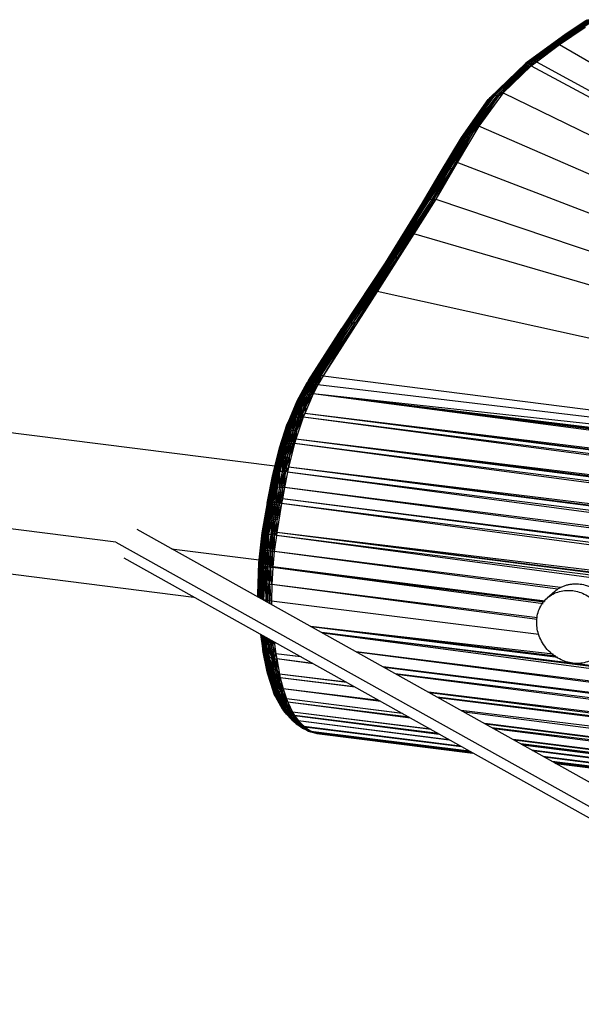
# Paper-space layout '_Dimétrica' of a CAD drawing. Header units: millimetres. Extents: x -198 to 1123, y -646 to 80.
# Tile 3 of 27: x 27 to 107, y -78 to 62. Entities that reach past the tile are written whole.
import ezdxf

# ---------------------------------------------------------------- set-up
doc = ezdxf.new("R2010")
doc.units = ezdxf.units.MM

psp = doc.layouts.new('_Dimétrica')

# ---------------------------------------------------------------- linework, layer by layer
at = {"color": 7, "linetype": 'Continuous', "lineweight": 25}
for p, q in [((107.98, 62.28), (105, 60.35)), ((107.8, 62.19), (105, 60.35)), ((108.2, 62.35), (105.19, 60.46)), ((107.98, 62.28), (105.19, 60.46)), ((108.44, 62.37), (105.41, 60.53)), ((105.41, 60.53), (108.2, 62.35)), ((105.66, 60.57), (108.44, 62.37)), ((108.69, 62.35), (105.66, 60.57)), ((108.69, 62.35), (105.92, 60.56)), ((108.94, 62.29), (105.92, 60.56)), ((106.19, 60.51), (108.94, 62.29)), ((105.41, 60.53), (99.44, 56.3)), ((105.66, 60.57), (99.68, 56.39)), ((99.68, 56.39), (105.41, 60.53)), ((99.94, 56.45), (105.66, 60.57)), ((105.92, 60.56), (99.94, 56.45)), ((105.92, 60.56), (100.22, 56.46)), ((104.06, 58.84), (107.71, 61.3)), ((105.41, 60.53), (105.19, 60.46)), ((105.66, 60.57), (105.41, 60.53)), ((105.92, 60.56), (105.66, 60.57)), ((106.19, 60.51), (105.92, 60.56)), ((107.71, 61.3), (106.19, 60.51)), ((105.19, 60.46), (99.24, 56.16)), ((105, 60.35), (99.24, 56.16)), ((105.19, 60.46), (99.44, 56.3)), ((106.19, 60.51), (100.22, 56.46)), ((100.5, 56.43), (106.19, 60.51)), ((104.06, 58.84), (106.19, 60.51)), ((105.19, 60.46), (105, 60.35)), ((104.06, 58.84), (100.5, 56.43)), ((100.73, 56.37), (104.06, 58.84)), ((104.06, 58.84), (217.05, -7.28)), ((99.68, 56.39), (94.25, 51.32)), ((99.94, 56.45), (94.5, 51.44)), ((94.5, 51.44), (99.68, 56.39)), ((100.22, 56.46), (94.77, 51.51)), ((94.77, 51.51), (99.94, 56.45)), ((100.22, 56.46), (95.06, 51.54)), ((100.5, 56.43), (95.06, 51.54)), ((100.5, 56.43), (95.36, 51.52)), ((99.68, 56.39), (99.44, 56.3)), ((99.94, 56.45), (99.68, 56.39)), ((100.22, 56.46), (99.94, 56.45)), ((100.01, 55.79), (100.5, 56.43)), ((100.01, 55.79), (100.73, 56.37)), ((100.5, 56.43), (100.22, 56.46)), ((100.73, 56.37), (100.5, 56.43)), ((100.73, 56.37), (217.05, -7.28)), ((99.44, 56.3), (94.04, 51.17)), ((99.24, 56.16), (94.04, 51.17)), ((99.44, 56.3), (94.25, 51.32)), ((95.36, 51.52), (100.01, 55.79)), ((95.98, 51.92), (100.01, 55.79)), ((99.44, 56.3), (99.24, 56.16)), ((100.01, 55.79), (217.05, -7.28)), ((93.84, 50.97), (89.85, 45.3)), ((94.04, 51.17), (90.02, 45.55)), ((90.02, 45.55), (93.84, 50.97)), ((94.25, 51.32), (90.24, 45.75)), ((94.04, 51.17), (90.24, 45.75)), ((94.5, 51.44), (90.46, 45.91)), ((94.25, 51.32), (90.46, 45.91)), ((94.77, 51.51), (90.73, 46.03)), ((90.73, 46.03), (94.5, 51.44)), ((95.06, 51.54), (91.01, 46.11)), ((91.01, 46.11), (94.77, 51.51)), ((95.06, 51.54), (91.31, 46.15)), ((95.36, 51.52), (91.31, 46.15)), ((95.36, 51.52), (91.62, 46.14)), ((95.98, 51.92), (92.52, 47.16)), ((92.52, 47.16), (95.36, 51.52)), ((94.04, 51.17), (93.84, 50.97)), ((94.25, 51.32), (94.04, 51.17)), ((94.5, 51.44), (94.25, 51.32)), ((94.77, 51.51), (94.5, 51.44)), ((95.06, 51.54), (94.77, 51.51)), ((95.36, 51.52), (95.06, 51.54)), ((95.36, 51.52), (95.98, 51.92)), ((95.98, 51.92), (217.05, -7.28)), ((92.52, 47.16), (89.43, 41.95)), ((92.52, 47.16), (91.62, 46.14)), ((217.05, -7.28), (92.52, 47.16)), ((90.02, 45.55), (86.81, 40.24)), ((89.85, 45.3), (86.81, 40.24)), ((90.24, 45.75), (87, 40.47)), ((87, 40.47), (90.02, 45.55)), ((90.46, 45.91), (87.22, 40.67)), ((90.24, 45.75), (87.22, 40.67)), ((90.73, 46.03), (87.45, 40.82)), ((90.46, 45.91), (87.45, 40.82)), ((91.01, 46.11), (87.73, 40.94)), ((87.73, 40.94), (90.73, 46.03)), ((91.31, 46.15), (88.02, 41.02)), ((88.02, 41.02), (91.01, 46.11)), ((91.31, 46.15), (88.33, 41.06)), ((91.62, 46.14), (88.33, 41.06)), ((91.62, 46.14), (88.65, 41.06)), ((89.43, 41.95), (91.62, 46.14)), ((90.02, 45.55), (89.85, 45.3)), ((90.24, 45.75), (90.02, 45.55)), ((90.46, 45.91), (90.24, 45.75)), ((90.73, 46.03), (90.46, 45.91)), ((91.01, 46.11), (90.73, 46.03)), ((91.31, 46.15), (91.01, 46.11)), ((91.62, 46.14), (91.31, 46.15)), ((87.73, 40.94), (84.9, 36.48)), ((88.02, 41.02), (85.17, 36.59)), ((85.17, 36.59), (87.73, 40.94)), ((88.33, 41.06), (85.46, 36.65)), ((85.46, 36.65), (88.02, 41.02)), ((88.65, 41.06), (85.77, 36.68)), ((88.33, 41.06), (85.77, 36.68)), ((86.09, 36.67), (88.65, 41.06)), ((89.43, 41.95), (86.38, 36.7)), ((88.65, 41.06), (86.38, 36.7)), ((87.73, 40.94), (87.45, 40.82)), ((88.02, 41.02), (87.73, 40.94)), ((88.33, 41.06), (88.02, 41.02)), ((88.65, 41.06), (88.33, 41.06)), ((89.43, 41.95), (88.65, 41.06)), ((217.05, -7.28), (89.43, 41.95)), ((87, 40.47), (84.27, 35.95)), ((86.81, 40.24), (84.27, 35.95)), ((87.22, 40.67), (84.46, 36.17)), ((84.46, 36.17), (87, 40.47)), ((87.45, 40.82), (84.68, 36.35)), ((87.22, 40.67), (84.68, 36.35)), ((87.45, 40.82), (84.9, 36.48)), ((87, 40.47), (86.81, 40.24)), ((87.22, 40.67), (87, 40.47)), ((87.45, 40.82), (87.22, 40.67)), ((85.46, 36.65), (79.95, 28.22)), ((85.77, 36.68), (80.25, 28.33)), ((80.25, 28.33), (85.46, 36.65)), ((85.77, 36.68), (80.57, 28.39)), ((86.09, 36.67), (80.57, 28.39)), ((86.09, 36.67), (80.9, 28.4)), ((86.38, 36.7), (83.24, 31.76)), ((83.24, 31.76), (86.09, 36.67)), ((85.46, 36.65), (85.17, 36.59)), ((85.77, 36.68), (85.46, 36.65)), ((86.09, 36.67), (85.77, 36.68)), ((86.38, 36.7), (86.09, 36.67)), ((86.38, 36.7), (217.05, -7.28)), ((84.46, 36.17), (78.96, 27.32)), ((84.27, 35.95), (78.96, 27.32)), ((84.68, 36.35), (79.17, 27.62)), ((79.17, 27.62), (84.46, 36.17)), ((84.9, 36.48), (79.41, 27.87)), ((84.68, 36.35), (79.41, 27.87)), ((85.17, 36.59), (79.66, 28.06)), ((84.9, 36.48), (79.66, 28.06)), ((79.95, 28.22), (85.17, 36.59)), ((84.46, 36.17), (84.27, 35.95)), ((84.68, 36.35), (84.46, 36.17)), ((84.9, 36.48), (84.68, 36.35)), ((85.17, 36.59), (84.9, 36.48)), ((83.24, 31.76), (77.97, 23.53)), ((83.24, 31.76), (80.9, 28.4)), ((217.05, -7.28), (83.24, 31.76)), ((79.95, 28.22), (73.6, 18.8)), ((80.25, 28.33), (73.88, 18.92)), ((73.88, 18.92), (79.95, 28.22)), ((80.57, 28.39), (74.18, 19)), ((74.18, 19), (80.25, 28.33)), ((80.9, 28.4), (74.49, 19.04)), ((80.57, 28.39), (74.49, 19.04)), ((80.9, 28.4), (74.82, 19.04)), ((77.97, 23.53), (80.9, 28.4)), ((79.95, 28.22), (79.66, 28.06)), ((80.25, 28.33), (79.95, 28.22)), ((80.57, 28.39), (80.25, 28.33)), ((80.9, 28.4), (80.57, 28.39)), ((79.17, 27.62), (72.93, 18.24)), ((78.96, 27.32), (72.93, 18.24)), ((79.41, 27.87), (73.13, 18.46)), ((73.13, 18.46), (79.17, 27.62)), ((79.66, 28.06), (73.36, 18.65)), ((79.41, 27.87), (73.36, 18.65)), ((79.66, 28.06), (73.6, 18.8)), ((79.17, 27.62), (78.96, 27.32)), ((79.41, 27.87), (79.17, 27.62)), ((79.66, 28.06), (79.41, 27.87)), ((77.97, 23.53), (70.28, 11.47)), ((77.97, 23.53), (74.82, 19.04)), ((217.05, -7.28), (77.97, 23.53)), ((68.32, 10.93), (73.13, 18.46)), ((73.36, 18.65), (68.38, 10.98)), ((68.38, 10.98), (73.13, 18.46)), ((68.44, 11.04), (73.36, 18.65)), ((73.6, 18.8), (68.58, 11.13)), ((68.58, 11.13), (73.36, 18.65)), ((68.78, 11.25), (73.6, 18.8)), ((68.79, 11.25), (73.6, 18.8)), ((69.02, 11.35), (73.88, 18.92)), ((69.02, 11.35), (73.6, 18.8)), ((69.16, 11.4), (73.88, 18.92)), ((69.38, 11.45), (74.18, 19)), ((69.38, 11.45), (73.88, 18.92)), ((74.49, 19.04), (69.52, 11.47)), ((69.52, 11.47), (74.18, 19)), ((69.57, 11.48), (74.49, 19.04)), ((74.82, 19.04), (69.78, 11.49)), ((69.78, 11.49), (74.49, 19.04)), ((70, 11.49), (74.82, 19.04)), ((74.82, 19.04), (70.28, 11.47)), ((73.13, 18.46), (72.93, 18.24)), ((73.36, 18.65), (73.13, 18.46)), ((73.6, 18.8), (73.36, 18.65)), ((73.88, 18.92), (73.6, 18.8)), ((74.18, 19), (73.88, 18.92)), ((74.49, 19.04), (74.18, 19)), ((74.82, 19.04), (74.49, 19.04)), ((72.93, 18.24), (68.06, 10.62)), ((68.17, 10.77), (72.93, 18.24)), ((68.32, 10.93), (72.93, 18.24)), ((68.26, 10.06), (69.02, 11.35)), ((68.5, 10.13), (69.38, 11.45)), ((68.5, 10.13), (69.16, 11.4)), ((68.5, 10.13), (69.02, 11.35)), ((68.75, 10.17), (69.57, 11.48)), ((69.52, 11.47), (68.75, 10.17)), ((68.75, 10.17), (69.38, 11.45)), ((68.79, 11.25), (69.02, 11.35)), ((69.01, 10.19), (69.78, 11.49)), ((69.57, 11.48), (69.01, 10.19)), ((69.02, 11.35), (69.16, 11.4)), ((69.16, 11.4), (69.38, 11.45)), ((69.26, 10.19), (70, 11.49)), ((69.26, 10.19), (69.78, 11.49)), ((69.38, 11.45), (69.52, 11.47)), ((70, 11.49), (69.51, 10.16)), ((70.28, 11.47), (69.51, 10.16)), ((69.52, 11.47), (69.57, 11.48)), ((69.57, 11.48), (69.78, 11.49)), ((70, 11.49), (69.78, 11.49)), ((70.28, 11.47), (70, 11.49)), ((70.28, 11.47), (217.05, -7.28)), ((68.06, 10.62), (66.51, 7.83)), ((67.95, 10.44), (66.51, 7.83)), ((68.17, 10.77), (66.62, 8.01)), ((68.06, 10.62), (66.62, 8.01)), ((68.32, 10.93), (66.75, 8.17)), ((68.17, 10.77), (66.75, 8.17)), ((66.91, 8.32), (68.44, 11.04)), ((68.38, 10.98), (66.91, 8.32)), ((66.91, 8.32), (68.32, 10.93)), ((67.1, 8.45), (68.78, 11.25)), ((68.58, 11.13), (67.1, 8.45)), ((68.44, 11.04), (67.1, 8.45)), ((67.3, 8.55), (68.79, 11.25)), ((68.78, 11.25), (67.3, 8.55)), ((67.3, 8.55), (68.26, 10.06)), ((67.53, 8.63), (68.26, 10.06)), ((67.76, 8.69), (68.5, 10.13)), ((68.26, 10.06), (67.76, 8.69)), ((68.06, 10.62), (67.95, 10.44)), ((68.01, 8.73), (68.75, 10.17)), ((68.01, 8.73), (68.5, 10.13)), ((68.17, 10.77), (68.06, 10.62)), ((68.32, 10.93), (68.17, 10.77)), ((68.79, 11.25), (68.26, 10.06)), ((68.26, 8.74), (69.01, 10.19)), ((68.75, 10.17), (68.26, 8.74)), ((68.26, 10.06), (68.5, 10.13)), ((68.38, 10.98), (68.32, 10.93)), ((68.38, 10.98), (68.44, 11.04)), ((68.44, 11.04), (68.58, 11.13)), ((68.5, 10.13), (68.75, 10.17)), ((69.26, 10.19), (68.52, 8.74)), ((69.01, 10.19), (68.52, 8.74)), ((68.58, 11.13), (68.78, 11.25)), ((68.75, 10.17), (69.01, 10.19)), ((68.78, 11.25), (68.79, 11.25)), ((68.85, 8.88), (69.26, 10.19)), ((69.51, 10.16), (68.85, 8.88)), ((69.01, 10.19), (69.26, 10.19)), ((69.51, 10.16), (69.26, 10.19)), ((217.05, -7.28), (69.51, 10.16)), ((67.3, 8.55), (65.74, 5.24)), ((67.3, 8.55), (65.94, 5.33)), ((67.53, 8.63), (66.82, 7.07)), ((66.82, 7.07), (67.3, 8.55)), ((67.06, 7.12), (67.76, 8.69)), ((67.06, 7.12), (67.53, 8.63)), ((67.3, 8.55), (67.1, 8.45)), ((67.3, 7.16), (68.01, 8.73)), ((67.3, 7.16), (67.76, 8.69)), ((67.3, 8.55), (67.53, 8.63)), ((67.76, 8.69), (67.53, 8.63)), ((68.26, 8.74), (67.55, 7.17)), ((67.55, 7.17), (68.01, 8.73)), ((68.85, 8.88), (67.63, 6.09)), ((68.01, 8.73), (67.76, 8.69)), ((68.85, 8.88), (67.8, 7.16)), ((67.8, 7.16), (68.52, 8.74)), ((67.8, 7.16), (68.26, 8.74)), ((68.26, 8.74), (68.01, 8.73)), ((68.52, 8.74), (68.26, 8.74)), ((68.85, 8.88), (68.52, 8.74)), ((361.88, -29.93), (68.85, 8.88)), ((362.4, -28.36), (68.85, 8.88)), ((362.3, -26.72), (68.85, 8.88)), ((217.05, -7.28), (68.85, 8.88)), ((362.31, -27.71), (68.85, 8.88)), ((66.62, 8.01), (65.2, 4.74)), ((66.51, 7.83), (65.2, 4.74)), ((66.75, 8.17), (65.29, 4.89)), ((66.62, 8.01), (65.29, 4.89)), ((66.91, 8.32), (65.41, 5.02)), ((66.75, 8.17), (65.41, 5.02)), ((67.1, 8.45), (65.56, 5.14)), ((66.91, 8.32), (65.56, 5.14)), ((67.1, 8.45), (65.74, 5.24)), ((66.82, 7.07), (65.94, 5.33)), ((66.82, 7.07), (66.15, 5.39)), ((66.38, 5.44), (67.06, 7.12)), ((66.38, 5.44), (66.82, 7.07)), ((66.62, 8.01), (66.51, 7.83)), ((66.75, 8.17), (66.62, 8.01)), ((66.63, 5.46), (67.3, 7.16)), ((66.63, 5.46), (67.06, 7.12)), ((66.91, 8.32), (66.75, 8.17)), ((67.06, 7.12), (66.82, 7.07)), ((67.55, 7.17), (66.88, 5.47)), ((66.88, 5.47), (67.3, 7.16)), ((67.1, 8.45), (66.91, 8.32)), ((67.3, 7.16), (67.06, 7.12)), ((67.13, 5.46), (67.55, 7.17)), ((67.13, 5.46), (67.8, 7.16)), ((67.55, 7.17), (67.3, 7.16)), ((67.8, 7.16), (67.55, 7.17)), ((67.8, 7.16), (67.63, 6.09)), ((63.35, -1.47), (-1.96, 6.76)), ((67.63, 6.09), (67.13, 5.46)), ((67.63, 6.09), (67.42, 5.55)), ((361.5, -31.84), (67.63, 6.09)), ((361.88, -29.93), (67.63, 6.09)), ((361.76, -31.04), (67.63, 6.09)), ((64.01, 1.16), (65.2, 4.74)), ((64.01, 1.16), (65.14, 4.59)), ((64.06, 1.28), (65.29, 4.89)), ((64.06, 1.28), (65.2, 4.74)), ((64.14, 1.39), (65.41, 5.02)), ((64.14, 1.39), (65.29, 4.89)), ((64.25, 1.49), (65.56, 5.14)), ((64.25, 1.49), (65.41, 5.02)), ((64.39, 1.58), (65.74, 5.24)), ((64.39, 1.58), (65.56, 5.14)), ((64.55, 1.65), (65.94, 5.33)), ((64.55, 1.65), (65.74, 5.24)), ((64.74, 1.7), (65.94, 5.33)), ((65.2, 4.74), (65.14, 4.59)), ((65.2, 4.74), (65.29, 4.89)), ((65.29, 4.89), (65.41, 5.02)), ((65.41, 5.02), (65.56, 5.14)), ((65.52, 3.6), (66.15, 5.39)), ((65.94, 5.33), (65.52, 3.6)), ((65.56, 5.14), (65.74, 5.24)), ((65.74, 5.24), (65.94, 5.33)), ((66.38, 5.44), (65.75, 3.63)), ((66.15, 5.39), (65.75, 3.63)), ((65.94, 5.33), (66.15, 5.39)), ((66.63, 5.46), (65.99, 3.65)), ((66.38, 5.44), (65.99, 3.65)), ((66.38, 5.44), (66.15, 5.39)), ((66.24, 3.66), (66.88, 5.47)), ((66.63, 5.46), (66.24, 3.66)), ((67.42, 5.55), (66.36, 2.42)), ((66.63, 5.46), (66.38, 5.44)), ((66.49, 3.64), (67.42, 5.55)), ((66.49, 3.64), (66.88, 5.47)), ((66.49, 3.64), (67.13, 5.46)), ((66.88, 5.47), (66.63, 5.46)), ((67.13, 5.46), (66.88, 5.47)), ((67.42, 5.55), (67.13, 5.46)), ((360.92, -33.56), (67.42, 5.55)), ((361.5, -31.84), (67.42, 5.55)), ((65.52, 3.6), (64.74, 1.7)), ((64.95, 1.74), (65.52, 3.6)), ((65.18, 1.77), (65.75, 3.63)), ((65.18, 1.77), (65.52, 3.6)), ((65.99, 3.65), (65.41, 1.78)), ((65.41, 1.78), (65.75, 3.63)), ((65.52, 3.6), (65.75, 3.63)), ((66.24, 3.66), (65.66, 1.77)), ((65.99, 3.65), (65.66, 1.77)), ((65.75, 3.63), (65.99, 3.65)), ((65.91, 1.76), (66.24, 3.66)), ((65.91, 1.76), (66.49, 3.64)), ((66.24, 3.66), (65.99, 3.65)), ((66.24, 3.66), (66.49, 3.64)), ((66.36, 2.42), (66.49, 3.64)), ((63.19, -2.45), (64.25, 1.49)), ((63.26, -2.4), (64.39, 1.58)), ((63.26, -2.4), (64.25, 1.49)), ((64.39, 1.58), (63.42, -2.33)), ((64.55, 1.65), (63.47, -2.32)), ((63.47, -2.32), (64.39, 1.58)), ((64.55, 1.65), (63.58, -2.29)), ((63.76, -2.26), (64.74, 1.7)), ((63.76, -2.26), (64.55, 1.65)), ((63.77, -2.26), (64.74, 1.7)), ((64.25, 1.49), (64.14, 1.39)), ((64.39, 1.58), (64.25, 1.49)), ((64.55, 1.65), (64.39, 1.58)), ((64.44, -0.19), (64.95, 1.74)), ((64.74, 1.7), (64.44, -0.19)), ((64.74, 1.7), (64.55, 1.65)), ((64.66, -0.17), (65.18, 1.77)), ((64.66, -0.17), (64.95, 1.74)), ((64.95, 1.74), (64.74, 1.7)), ((64.9, -0.17), (65.41, 1.78)), ((64.9, -0.17), (65.18, 1.77)), ((65.18, 1.77), (64.95, 1.74)), ((65.41, 1.78), (65.14, -0.18)), ((65.66, 1.77), (65.14, -0.18)), ((65.18, 1.77), (65.41, 1.78)), ((66.17, 1.78), (65.32, -1.62)), ((65.39, -0.2), (66.17, 1.78)), ((65.66, 1.77), (65.39, -0.2)), ((65.39, -0.2), (65.91, 1.76)), ((65.66, 1.77), (65.41, 1.78)), ((65.91, 1.76), (65.66, 1.77)), ((65.91, 1.76), (66.36, 2.42)), ((66.17, 1.78), (65.91, 1.76)), ((66.36, 2.42), (66.17, 1.78)), ((359.75, -37.46), (66.17, 1.78)), ((360.25, -35.71), (66.17, 1.78)), ((360.92, -33.56), (66.36, 2.42)), ((360.25, -35.71), (66.36, 2.42)), ((360.53, -34.78), (66.36, 2.42)), ((64.01, 1.16), (63.06, -2.66)), ((64.06, 1.28), (63.11, -2.52)), ((63.11, -2.52), (64.01, 1.16)), ((63.12, -2.52), (64.14, 1.39)), ((63.12, -2.52), (64.06, 1.28)), ((63.19, -2.45), (64.14, 1.39)), ((64.06, 1.28), (64.01, 1.16)), ((64.14, 1.39), (64.06, 1.28)), ((63.77, -2.26), (64.44, -0.19)), ((63.97, -2.24), (64.44, -0.19)), ((64.66, -0.17), (64.09, -2.23)), ((64.44, -0.19), (64.09, -2.23)), ((64.43, -2.24), (64.9, -0.17)), ((64.43, -2.24), (64.66, -0.17)), ((64.44, -0.19), (64.66, -0.17)), ((64.9, -0.17), (64.47, -2.24)), ((64.66, -0.17), (64.9, -0.17)), ((64.67, -2.25), (64.9, -0.17)), ((64.67, -2.25), (65.14, -0.18)), ((65.14, -0.18), (64.89, -2.27)), ((64.89, -2.27), (65.39, -0.2)), ((64.9, -0.17), (65.14, -0.18)), ((65.14, -0.18), (65.39, -0.2)), ((65.39, -0.2), (65.32, -1.62)), ((63.06, -2.66), (62.26, -6.79)), ((63.11, -2.52), (62.27, -6.75)), ((62.27, -6.75), (63.06, -2.66)), ((62.3, -6.72), (63.12, -2.52)), ((62.3, -6.72), (63.11, -2.52)), ((62.37, -6.7), (63.26, -2.4)), ((62.37, -6.7), (63.19, -2.45)), ((62.37, -6.7), (63.12, -2.52)), ((62.47, -6.68), (63.42, -2.33)), ((62.47, -6.68), (63.26, -2.4)), ((63.47, -2.32), (62.59, -6.67)), ((63.42, -2.33), (62.59, -6.67)), ((63.76, -2.26), (62.75, -6.67)), ((63.58, -2.29), (62.75, -6.67)), ((62.75, -6.67), (63.47, -2.32)), ((63.77, -2.26), (62.93, -6.67)), ((62.93, -6.67), (63.76, -2.26)), ((63.11, -2.52), (63.06, -2.66)), ((63.12, -2.52), (63.11, -2.52)), ((63.19, -2.45), (63.12, -2.52)), ((63.26, -2.4), (63.19, -2.45)), ((63.42, -2.33), (63.26, -2.4)), ((63.47, -2.32), (63.42, -2.33)), ((63.58, -2.29), (63.47, -2.32)), ((63.54, -4.42), (63.97, -2.24)), ((63.54, -4.42), (63.77, -2.26)), ((63.76, -2.26), (63.58, -2.29)), ((63.76, -4.42), (64.09, -2.23)), ((63.76, -4.42), (63.97, -2.24)), ((63.77, -2.26), (63.76, -2.26)), ((63.97, -2.24), (63.77, -2.26)), ((64.09, -2.23), (63.97, -2.24)), ((64, -4.44), (64.09, -2.23)), ((64, -4.44), (64.47, -2.24)), ((64, -4.44), (64.43, -2.24)), ((64.43, -2.24), (64.09, -2.23)), ((64.24, -4.46), (64.47, -2.24)), ((64.24, -4.46), (64.67, -2.25)), ((64.47, -2.24), (64.43, -2.24)), ((64.67, -2.25), (64.47, -2.24)), ((64.49, -4.48), (64.67, -2.25)), ((64.49, -4.48), (64.89, -2.27)), ((64.89, -2.27), (64.67, -2.25)), ((64.73, -4.51), (64.89, -2.27)), ((65.17, -2.31), (64.73, -4.51)), ((65.32, -1.62), (64.89, -2.27)), ((65.17, -2.31), (64.89, -2.27)), ((65.32, -1.62), (65.17, -2.31)), ((358.71, -41.65), (65.17, -2.31)), ((359.22, -39.49), (65.17, -2.31)), ((359.75, -37.46), (65.32, -1.62)), ((359.22, -39.49), (65.32, -1.62)), ((359.39, -38.82), (65.32, -1.62)), ((62.93, -6.67), (63.54, -4.42)), ((63.13, -6.67), (63.54, -4.42)), ((63.35, -6.69), (63.76, -4.42)), ((63.35, -6.69), (63.54, -4.42)), ((63.54, -4.42), (63.76, -4.42)), ((63.59, -6.71), (63.76, -4.42)), ((64, -4.44), (63.59, -6.71)), ((63.76, -4.42), (64, -4.44)), ((63.83, -6.73), (64, -4.44)), ((64.24, -4.46), (63.83, -6.73)), ((64, -4.44), (64.24, -4.46)), ((64.08, -6.76), (64.24, -4.46)), ((64.49, -4.48), (64.08, -6.76)), ((64.24, -4.46), (64.49, -4.48)), ((64.44, -6.14), (64.49, -4.48)), ((64.73, -4.51), (64.44, -6.14)), ((64.49, -4.48), (64.73, -4.51)), ((358.38, -43.28), (64.73, -4.51)), ((358.71, -41.65), (64.73, -4.51)), ((-6.75, -6.28), (40.63, -12.25)), ((61.57, -10.97), (62.3, -6.72)), ((62.27, -6.75), (61.57, -10.97)), ((62.26, -6.79), (61.57, -10.97)), ((61.59, -11.01), (62.3, -6.72)), ((61.6, -11.01), (62.37, -6.7)), ((61.6, -11.01), (62.3, -6.72)), ((61.65, -11.03), (62.47, -6.68)), ((61.65, -11.03), (62.37, -6.7)), ((62.59, -6.67), (61.71, -11.05)), ((61.71, -11.05), (62.47, -6.68)), ((62.59, -6.67), (61.86, -11.09)), ((62.75, -6.67), (61.91, -11.1)), ((62.59, -6.67), (61.91, -11.1)), ((62.75, -6.67), (62.01, -11.12)), ((62.93, -6.67), (62.18, -11.15)), ((62.18, -11.15), (62.75, -6.67)), ((62.93, -6.67), (62.19, -11.15)), ((62.27, -6.75), (62.26, -6.79)), ((62.3, -6.72), (62.27, -6.75)), ((62.3, -6.72), (62.37, -6.7)), ((62.47, -6.68), (62.37, -6.7)), ((62.59, -6.67), (62.47, -6.68)), ((62.75, -6.67), (62.59, -6.67)), ((62.74, -8.94), (62.93, -6.67)), ((63.13, -6.67), (62.74, -8.94)), ((62.93, -6.67), (62.75, -6.67)), ((63.13, -6.67), (62.93, -6.67)), ((62.96, -8.96), (63.13, -6.67)), ((62.96, -8.96), (63.35, -6.69)), ((63.35, -6.69), (63.13, -6.67)), ((63.2, -8.99), (63.35, -6.69)), ((63.2, -8.99), (63.59, -6.71)), ((63.59, -6.71), (63.35, -6.69)), ((63.44, -9.02), (63.59, -6.71)), ((63.44, -9.02), (63.83, -6.73)), ((63.83, -6.73), (63.59, -6.71)), ((64.32, -6.79), (63.64, -10.95)), ((63.69, -9.05), (63.83, -6.73)), ((63.69, -9.05), (64.08, -6.76)), ((64.32, -6.79), (63.69, -9.05)), ((64.08, -6.76), (63.83, -6.73)), ((64.44, -6.14), (64.08, -6.76)), ((64.32, -6.79), (64.08, -6.76)), ((64.44, -6.14), (64.32, -6.79)), ((357.9, -46.21), (64.32, -6.79)), ((358.25, -44.02), (64.32, -6.79)), ((358.38, -43.28), (64.44, -6.14)), ((358.25, -44.02), (64.44, -6.14)), ((62.74, -8.94), (62.19, -11.15)), ((62.39, -11.19), (62.74, -8.94)), ((62.5, -11.21), (62.74, -8.94)), ((62.5, -11.21), (62.96, -8.96)), ((62.74, -8.94), (62.96, -8.96)), ((62.84, -11.26), (62.96, -8.96)), ((62.84, -11.26), (63.2, -8.99)), ((62.88, -11.26), (63.2, -8.99)), ((62.88, -11.26), (63.44, -9.02)), ((62.96, -8.96), (63.2, -8.99)), ((63.08, -11.29), (63.44, -9.02)), ((63.2, -8.99), (63.44, -9.02)), ((63.3, -11.32), (63.44, -9.02)), ((63.69, -9.05), (63.3, -11.32)), ((63.44, -9.02), (63.69, -9.05)), ((63.64, -10.95), (63.69, -9.05)), ((61.09, -15.29), (61.57, -10.97)), ((61.09, -15.29), (61.59, -11.01)), ((61.1, -15.35), (61.6, -11.01)), ((61.1, -15.35), (61.59, -11.01)), ((61.15, -15.42), (61.6, -11.01)), ((61.15, -15.42), (61.65, -11.03)), ((61.15, -15.42), (61.71, -11.05)), ((61.71, -11.05), (61.23, -15.48)), ((61.86, -11.09), (61.23, -15.48)), ((61.34, -15.55), (61.86, -11.09)), ((61.91, -11.1), (61.34, -15.55)), ((61.91, -11.1), (61.48, -15.61)), ((62.01, -11.12), (61.48, -15.61)), ((62.18, -11.15), (61.48, -15.61)), ((61.59, -11.01), (61.57, -10.97)), ((61.6, -11.01), (61.59, -11.01)), ((61.65, -11.03), (61.6, -11.01)), ((61.71, -11.05), (61.65, -11.03)), ((62.19, -11.15), (61.66, -15.68)), ((61.66, -15.68), (62.18, -11.15)), ((61.86, -11.09), (61.71, -11.05)), ((61.91, -11.1), (61.86, -11.09)), ((62.01, -11.12), (61.91, -11.1)), ((62.18, -11.15), (62.01, -11.12)), ((62.08, -13.44), (62.19, -11.15)), ((62.08, -13.44), (62.39, -11.19)), ((62.19, -11.15), (62.18, -11.15)), ((62.39, -11.19), (62.19, -11.15)), ((62.3, -13.49), (62.39, -11.19)), ((62.3, -13.49), (62.5, -11.21)), ((62.39, -11.19), (62.5, -11.21)), ((62.84, -11.26), (62.5, -11.21)), ((62.53, -13.53), (62.5, -11.21)), ((62.53, -13.53), (62.84, -11.26)), ((62.88, -11.26), (62.84, -11.26)), ((63.64, -10.95), (63.3, -11.32)), ((63.64, -10.95), (63.58, -11.36)), ((357.9, -46.21), (63.64, -10.95)), ((357.66, -48.07), (63.64, -10.95)), ((357.6, -48.69), (63.64, -10.95)), ((40.62, -12.3), (290.55, -151.98)), ((62.53, -13.53), (62.88, -11.26)), ((62.78, -13.57), (62.88, -11.26)), ((62.78, -13.57), (63.08, -11.29)), ((63.08, -11.29), (62.88, -11.26)), ((63.03, -13.61), (63.08, -11.29)), ((63.03, -13.61), (63.3, -11.32)), ((63.3, -11.32), (63.08, -11.29)), ((63.28, -13.64), (63.3, -11.32)), ((63.58, -11.36), (63.28, -13.64)), ((63.58, -11.36), (63.3, -11.32)), ((310.55, -44.5), (63.58, -11.36)), ((357.6, -48.69), (63.58, -11.36)), ((-4.46, -13.08), (51.79, -20.17)), ((48.59, -13.25), (61.14, -14.83)), ((61.66, -15.68), (62.08, -13.44)), ((61.85, -15.73), (62.08, -13.44)), ((62.07, -15.79), (62.08, -13.44)), ((62.07, -15.79), (62.3, -13.49)), ((62.08, -13.44), (62.3, -13.49)), ((62.3, -13.49), (62.53, -13.53)), ((62.3, -15.84), (62.3, -13.49)), ((62.3, -15.84), (62.53, -13.53)), ((62.53, -13.53), (62.78, -13.57)), ((62.54, -15.89), (62.53, -13.53)), ((62.78, -13.57), (62.54, -15.89)), ((62.78, -13.57), (63.03, -13.61)), ((62.8, -15.93), (62.78, -13.57)), ((63.03, -13.61), (62.8, -15.93)), ((63.03, -13.61), (63.28, -13.64)), ((63.06, -15.84), (63.03, -13.61)), ((63.28, -13.64), (63.06, -15.84)), ((104.17, -18.81), (63.28, -13.64)), ((103.8, -19.06), (63.28, -13.64)), ((61.09, -15.29), (60.94, -19.93)), ((60.94, -19.75), (61.09, -15.29)), ((60.94, -19.94), (61.1, -15.35)), ((60.94, -19.93), (61.1, -15.35)), ((60.94, -19.94), (61.15, -15.42)), ((60.98, -20.03), (61.15, -15.42)), ((61.09, -15.29), (61.1, -15.35)), ((61.1, -15.35), (61.15, -15.42)), ((61.15, -15.42), (61.23, -15.48)), ((61.23, -15.48), (60.98, -20.03)), ((61.04, -20.11), (61.23, -15.48)), ((61.34, -15.55), (61.04, -20.11)), ((61.17, -20.24), (61.34, -15.55)), ((61.48, -15.61), (61.17, -20.24)), ((61.48, -15.61), (61.21, -20.27)), ((61.34, -15.55), (61.23, -15.48)), ((61.48, -15.61), (61.31, -20.33)), ((61.48, -15.61), (61.34, -15.55)), ((61.47, -20.41), (61.48, -15.61)), ((61.47, -20.41), (61.66, -15.68)), ((61.66, -15.68), (61.48, -15.61)), ((61.66, -15.68), (61.48, -20.42)), ((61.85, -15.73), (61.66, -15.68)), ((61.71, -18.11), (61.66, -15.68)), ((61.85, -15.73), (61.71, -18.11)), ((62.07, -15.79), (61.85, -15.73)), ((61.93, -18.17), (61.85, -15.73)), ((62.07, -15.79), (61.93, -18.17)), ((62.3, -15.84), (62.07, -15.79)), ((62.16, -18.23), (62.07, -15.79)), ((62.16, -18.23), (62.3, -15.84)), ((62.54, -15.89), (62.3, -15.84)), ((62.4, -18.28), (62.3, -15.84)), ((62.4, -18.28), (62.54, -15.89)), ((62.8, -15.93), (62.54, -15.89)), ((62.66, -18.32), (62.54, -15.89)), ((62.66, -18.32), (62.8, -15.93)), ((63.06, -15.84), (62.8, -15.93)), ((62.91, -18.36), (62.8, -15.93)), ((63.05, -15.96), (62.8, -15.93)), ((63.05, -15.96), (62.91, -18.36)), ((63.06, -15.84), (63.05, -15.96)), ((101.71, -21.12), (63.05, -15.96)), ((101.87, -20.89), (63.05, -15.96)), ((101.98, -20.74), (63.06, -15.84)), ((101.94, -20.79), (63.06, -15.84)), ((61.71, -18.11), (61.48, -20.42)), ((61.67, -20.5), (61.71, -18.11)), ((61.67, -20.5), (61.93, -18.17)), ((61.71, -18.11), (61.93, -18.17)), ((61.79, -20.54), (61.93, -18.17)), ((62.16, -18.23), (61.93, -18.17)), ((61.93, -18.17), (62.12, -20.63)), ((62.12, -20.63), (62.16, -18.23)), ((62.16, -18.23), (62.4, -18.28)), ((62.37, -20.68), (62.16, -18.23)), ((62.17, -20.64), (62.16, -18.23)), ((62.37, -20.68), (62.4, -18.28)), ((62.4, -18.28), (62.66, -18.32)), ((62.4, -18.28), (62.58, -20.72)), ((62.58, -20.72), (62.66, -18.32)), ((62.66, -18.32), (62.91, -18.36)), ((62.87, -20.76), (62.66, -18.32)), ((62.91, -18.36), (62.87, -20.76)), ((100.91, -23.12), (62.91, -18.36)), ((100.86, -23.39), (62.91, -18.36)), ((103.35, -19.37), (102.29, -20.31)), ((60.94, -19.93), (60.94, -19.75)), ((60.94, -19.94), (60.94, -19.93)), ((60.94, -19.93), (60.95, -20.16)), ((60.98, -20.03), (60.94, -19.94)), ((60.94, -19.94), (60.95, -20.16)), ((60.94, -19.94), (60.95, -20.16)), ((61.04, -20.11), (60.98, -20.03)), ((60.99, -20.18), (60.98, -20.03)), ((60.98, -20.03), (60.99, -20.18)), ((61.17, -20.24), (61.04, -20.11)), ((61.04, -20.11), (61.04, -20.21)), ((61.17, -20.24), (61.21, -20.27)), ((61.17, -20.24), (61.17, -20.28)), ((61.17, -20.24), (61.17, -20.28)), ((61.31, -20.33), (61.21, -20.27)), ((61.21, -20.27), (61.22, -20.3)), ((61.22, -20.31), (61.21, -20.27)), ((61.47, -20.41), (61.31, -20.33)), ((61.31, -20.33), (61.31, -20.36)), ((61.48, -20.42), (61.47, -20.41)), ((61.47, -20.45), (61.47, -20.41)), ((61.47, -20.45), (61.47, -20.41)), ((61.67, -20.5), (61.48, -20.42)), ((61.48, -20.45), (61.48, -20.42)), ((61.48, -20.42), (61.48, -20.45)), ((61.79, -20.54), (61.67, -20.5)), ((61.68, -20.57), (61.67, -20.5)), ((61.68, -20.56), (61.67, -20.5)), ((62.12, -20.63), (61.79, -20.54)), ((61.81, -20.64), (61.79, -20.54)), ((61.79, -20.54), (61.8, -20.63)), ((62.17, -20.64), (62.12, -20.63)), ((62.12, -20.63), (62.13, -20.81)), ((62.17, -20.64), (62.37, -20.68)), ((62.17, -20.84), (62.17, -20.64)), ((62.19, -20.85), (62.17, -20.64)), ((62.58, -20.72), (62.37, -20.68)), ((62.37, -20.68), (62.37, -20.95)), ((62.41, -20.97), (62.37, -20.68)), ((62.87, -20.76), (62.58, -20.72)), ((62.58, -20.72), (62.63, -21.1)), ((62.58, -20.72), (62.6, -21.08)), ((101.1, -25.51), (62.87, -20.76)), ((62.87, -20.76), (62.89, -21.24)), ((68.39, -24.32), (103.11, -28.29)), ((103.53, -28.63), (68.48, -24.37)), ((103.78, -28.82), (68.53, -24.4)), ((309.62, -54.79), (70.01, -25.22)), ((357.38, -61.59), (70.06, -25.25)), ((357.54, -63.46), (70.16, -25.31)), ((61.33, -25.5), (61.64, -27.8)), ((61.33, -25.5), (61.64, -27.78)), ((61.35, -25.51), (61.64, -27.8)), ((61.37, -25.52), (61.69, -27.96)), ((61.69, -27.96), (61.41, -25.54)), ((61.43, -25.55), (61.76, -28.09)), ((61.5, -25.59), (61.76, -28.09)), ((61.54, -25.61), (61.9, -28.29)), ((61.95, -28.34), (61.55, -25.62)), ((61.95, -28.34), (61.65, -25.68)), ((61.67, -25.69), (62.05, -28.44)), ((61.71, -25.71), (62.21, -28.56)), ((61.84, -25.78), (62.22, -28.57)), ((61.84, -25.78), (62.21, -28.56)), ((62.14, -26.91), (61.92, -25.83)), ((62.02, -25.89), (62.14, -26.91)), ((62.36, -27), (62.13, -25.94)), ((62.24, -26.01), (62.36, -27)), ((62.59, -27.08), (62.36, -26.08)), ((62.59, -27.08), (62.48, -26.14)), ((62.83, -27.14), (62.62, -26.22)), ((62.73, -26.28), (62.83, -27.14)), ((63.08, -27.18), (62.89, -26.37)), ((62.99, -26.43), (63.08, -27.18)), ((63.08, -27.18), (63.23, -26.56)), ((63.25, -26.57), (63.49, -28.27)), ((61.64, -27.78), (61.64, -27.8)), ((61.64, -27.78), (62.26, -30.86)), ((61.64, -27.8), (61.69, -27.96)), ((62.32, -31.07), (61.64, -27.8)), ((62.26, -30.86), (61.64, -27.8)), ((61.69, -27.96), (61.76, -28.09)), ((61.69, -27.96), (62.32, -31.07)), ((61.76, -28.09), (61.9, -28.29)), ((61.76, -28.09), (62.41, -31.27)), ((61.76, -28.09), (62.32, -31.07)), ((62.36, -27), (62.14, -26.91)), ((62.14, -26.91), (62.22, -28.57)), ((62.54, -28.75), (62.14, -26.91)), ((62.42, -28.69), (62.14, -26.91)), ((62.59, -27.08), (62.36, -27)), ((62.36, -27), (62.87, -28.87)), ((62.36, -27), (62.54, -28.75)), ((62.59, -27.08), (62.83, -27.14)), ((63.12, -28.94), (62.59, -27.08)), ((62.92, -28.89), (62.59, -27.08)), ((62.59, -27.08), (62.87, -28.87)), ((63.08, -27.18), (62.83, -27.14)), ((63.33, -28.98), (62.83, -27.14)), ((62.83, -27.14), (63.12, -28.94)), ((63.08, -27.18), (63.49, -28.27)), ((63.08, -27.18), (63.33, -28.98)), ((357.54, -63.46), (74.98, -28)), ((357.66, -64.53), (75.08, -28.05)), ((61.95, -28.34), (61.9, -28.29)), ((61.9, -28.29), (62.54, -31.46)), ((61.9, -28.29), (62.41, -31.27)), ((61.95, -28.34), (62.05, -28.44)), ((62.69, -31.63), (61.95, -28.34)), ((61.95, -28.34), (62.54, -31.46)), ((62.05, -28.44), (62.21, -28.56)), ((62.05, -28.44), (62.69, -31.63)), ((62.22, -28.57), (62.21, -28.56)), ((62.21, -28.56), (62.87, -31.79)), ((62.21, -28.56), (62.69, -31.63)), ((62.22, -28.57), (62.42, -28.69)), ((62.73, -30.34), (62.22, -28.57)), ((62.22, -28.57), (62.87, -31.79)), ((62.42, -28.69), (62.54, -28.75)), ((62.42, -28.69), (62.95, -30.45)), ((62.73, -30.34), (62.42, -28.69)), ((62.54, -28.75), (62.87, -28.87)), ((63.18, -30.54), (62.54, -28.75)), ((62.54, -28.75), (62.95, -30.45)), ((62.87, -28.87), (62.92, -28.89)), ((62.87, -28.87), (63.18, -30.54)), ((62.92, -28.89), (63.12, -28.94)), ((62.92, -28.89), (63.43, -30.61)), ((63.18, -30.54), (62.92, -28.89)), ((63.12, -28.94), (63.33, -28.98)), ((63.68, -30.67), (63.12, -28.94)), ((63.12, -28.94), (63.43, -30.61)), ((63.33, -28.98), (63.49, -28.27)), ((63.33, -28.98), (63.62, -29.02)), ((63.33, -28.98), (63.68, -30.67)), ((67.1, -28.72), (63.49, -28.27)), ((63.49, -28.27), (63.62, -29.02)), ((67.07, -28.71), (63.49, -28.27)), ((68.84, -29.7), (63.62, -29.02)), ((63.62, -29.02), (64.03, -31.17)), ((63.68, -30.67), (63.62, -29.02)), ((68.78, -29.66), (63.62, -29.02)), ((62.26, -30.86), (62.32, -31.07)), ((62.95, -30.45), (62.73, -30.34)), ((62.73, -30.34), (62.87, -31.79)), ((63.3, -32.04), (62.73, -30.34)), ((63.08, -31.93), (62.73, -30.34)), ((63.18, -30.54), (62.95, -30.45)), ((63.54, -32.14), (62.95, -30.45)), ((62.95, -30.45), (63.3, -32.04)), ((63.43, -30.61), (63.18, -30.54)), ((63.78, -32.21), (63.18, -30.54)), ((63.54, -32.14), (63.18, -30.54)), ((63.68, -30.67), (63.43, -30.61)), ((64.03, -32.27), (63.43, -30.61)), ((63.43, -30.61), (63.78, -32.21)), ((64.03, -31.17), (63.68, -30.67)), ((64.14, -31.69), (63.68, -30.67)), ((63.68, -30.67), (64.03, -32.27)), ((357.66, -64.53), (78.85, -30.16)), ((357.77, -65.46), (78.96, -30.22)), ((62.41, -31.27), (62.32, -31.07)), ((63.19, -33.87), (62.32, -31.07)), ((62.41, -31.27), (62.54, -31.46)), ((63.26, -34.04), (62.41, -31.27)), ((63.19, -33.87), (62.41, -31.27)), ((62.69, -31.63), (62.54, -31.46)), ((62.54, -31.46), (63.48, -34.37)), ((63.26, -34.04), (62.54, -31.46)), ((62.54, -31.46), (63.42, -34.3)), ((62.87, -31.79), (62.69, -31.63)), ((62.69, -31.63), (63.76, -34.65)), ((62.69, -31.63), (63.58, -34.49)), ((63.48, -34.37), (62.69, -31.63)), ((63.08, -31.93), (62.87, -31.79)), ((62.87, -31.79), (63.49, -33.43)), ((62.87, -31.79), (63.77, -34.66)), ((62.87, -31.79), (63.76, -34.65)), ((63.08, -31.93), (63.3, -32.04)), ((63.71, -33.55), (63.08, -31.93)), ((63.49, -33.43), (63.08, -31.93)), ((63.54, -32.14), (63.3, -32.04)), ((63.95, -33.65), (63.3, -32.04)), ((63.3, -32.04), (63.71, -33.55)), ((63.78, -32.21), (63.54, -32.14)), ((64.2, -33.73), (63.54, -32.14)), ((63.95, -33.65), (63.54, -32.14)), ((64.03, -32.27), (63.78, -32.21)), ((64.45, -33.78), (63.78, -32.21)), ((63.78, -32.21), (64.2, -33.73)), ((73.63, -32.37), (64.03, -31.17)), ((64.03, -31.17), (64.14, -31.69)), ((73.55, -32.33), (64.03, -31.17)), ((64.14, -31.69), (64.03, -32.27)), ((64.55, -33.29), (64.03, -32.27)), ((64.03, -32.27), (64.45, -33.78)), ((74.83, -33.04), (64.14, -31.69)), ((64.14, -31.69), (64.55, -33.29)), ((74.76, -33), (64.14, -31.69)), ((357.77, -65.46), (80.57, -31.12)), ((358.01, -67.05), (80.78, -31.24)), ((63.71, -33.55), (63.49, -33.43)), ((63.49, -33.43), (63.77, -34.66)), ((64.1, -34.88), (63.49, -33.43)), ((63.49, -33.43), (63.98, -34.81)), ((63.95, -33.65), (63.71, -33.55)), ((64.44, -35.03), (63.71, -33.55)), ((63.71, -33.55), (64.1, -34.88)), ((64.2, -33.73), (63.95, -33.65)), ((64.69, -35.11), (63.95, -33.65)), ((63.95, -33.65), (64.49, -35.05)), ((63.95, -33.65), (64.44, -35.03)), ((64.45, -33.78), (64.2, -33.73)), ((64.91, -35.16), (64.2, -33.73)), ((64.2, -33.73), (64.69, -35.11)), ((64.55, -33.29), (64.45, -33.78)), ((78.5, -35.09), (64.55, -33.29)), ((64.55, -33.29), (65.02, -34.73)), ((78.24, -34.95), (64.55, -33.29)), ((358.01, -67.05), (85.3, -33.76)), ((63.26, -34.04), (63.19, -33.87)), ((63.42, -34.3), (63.26, -34.04)), ((64.44, -36.2), (63.26, -34.04)), ((63.48, -34.37), (63.42, -34.3)), ((63.42, -34.3), (64.58, -36.42)), ((64.44, -36.2), (63.42, -34.3)), ((63.58, -34.49), (63.48, -34.37)), ((63.48, -34.37), (64.74, -36.62)), ((63.48, -34.37), (64.58, -36.42)), ((63.76, -34.65), (63.58, -34.49)), ((63.58, -34.49), (64.74, -36.62)), ((63.77, -34.66), (63.76, -34.65)), ((63.76, -34.65), (64.74, -36.62)), ((63.76, -34.65), (64.93, -36.8)), ((63.98, -34.81), (63.77, -34.66)), ((63.77, -34.66), (64.53, -35.99)), ((63.77, -34.66), (64.93, -36.8)), ((64.1, -34.88), (63.98, -34.81)), ((63.98, -34.81), (64.76, -36.12)), ((63.98, -34.81), (64.53, -35.99)), ((64.44, -35.03), (64.1, -34.88)), ((65, -36.22), (64.1, -34.88)), ((64.1, -34.88), (64.76, -36.12)), ((64.49, -35.05), (64.44, -35.03)), ((64.44, -35.03), (65, -36.22)), ((65.02, -34.73), (64.45, -33.78)), ((64.45, -33.78), (64.91, -35.16)), ((64.69, -35.11), (64.49, -35.05)), ((64.49, -35.05), (65.25, -36.3)), ((64.49, -35.05), (65, -36.22)), ((64.91, -35.16), (64.69, -35.11)), ((65.5, -36.35), (64.69, -35.11)), ((64.69, -35.11), (65.25, -36.3)), ((65.02, -34.73), (64.91, -35.16)), ((65.2, -35.2), (64.91, -35.16)), ((64.91, -35.16), (65.5, -36.35)), ((81.53, -36.79), (65.02, -34.73)), ((81.6, -36.83), (65.02, -34.73)), ((65.02, -34.73), (65.2, -35.2)), ((358.19, -68.09), (85.46, -33.86)), ((358.19, -68.09), (86.55, -34.46)), ((358.35, -68.96), (86.7, -34.55)), ((64.44, -36.2), (64.58, -36.42)), ((64.53, -35.99), (64.76, -36.12)), ((64.93, -36.8), (64.53, -35.99)), ((64.53, -35.99), (65.37, -37.09)), ((64.53, -35.99), (65.14, -36.96)), ((64.58, -36.42), (64.74, -36.62)), ((64.76, -36.12), (65, -36.22)), ((64.76, -36.12), (65.61, -37.19)), ((64.76, -36.12), (65.37, -37.09)), ((65, -36.22), (65.25, -36.3)), ((65.85, -37.27), (65, -36.22)), ((65, -36.22), (65.61, -37.19)), ((82.56, -37.36), (65.2, -35.2)), ((82.73, -37.46), (65.2, -35.2)), ((65.2, -35.2), (65.87, -36.6)), ((65.2, -35.2), (65.5, -36.35)), ((65.5, -36.35), (65.25, -36.3)), ((65.25, -36.3), (66.11, -37.33)), ((65.85, -37.27), (65.25, -36.3)), ((65.87, -36.6), (65.5, -36.35)), ((65.5, -36.35), (66.11, -37.33)), ((358.35, -68.96), (89.97, -36.38)), ((64.74, -36.62), (64.93, -36.8)), ((64.74, -36.62), (65.29, -37.18)), ((64.93, -36.8), (65.14, -36.96)), ((64.93, -36.8), (65.78, -37.71)), ((65.37, -37.09), (65.14, -36.96)), ((65.14, -36.96), (66, -37.85)), ((65.14, -36.96), (65.78, -37.71)), ((65.61, -37.19), (65.37, -37.09)), ((66.24, -37.96), (65.37, -37.09)), ((66, -37.85), (65.37, -37.09)), ((65.85, -37.27), (65.61, -37.19)), ((66.49, -38.04), (65.61, -37.19)), ((66.24, -37.96), (65.61, -37.19)), ((65.78, -37.71), (66, -37.85)), ((65.78, -37.71), (66.65, -38.43)), ((66.42, -38.29), (65.78, -37.71)), ((66.2, -38.12), (65.78, -37.71)), ((66.11, -37.33), (65.85, -37.27)), ((66.74, -38.1), (65.85, -37.27)), ((66.49, -38.04), (65.85, -37.27)), ((85.58, -39.06), (65.87, -36.6)), ((85.68, -39.11), (65.87, -36.6)), ((65.87, -36.6), (66.18, -37.11)), ((65.87, -36.6), (66.11, -37.33)), ((66, -37.85), (66.24, -37.96)), ((66, -37.85), (66.89, -38.55)), ((66.65, -38.43), (66, -37.85)), ((66.11, -37.33), (66.18, -37.11)), ((66.71, -37.82), (66.11, -37.33)), ((66.74, -38.1), (66.11, -37.33)), ((86.69, -39.67), (66.18, -37.11)), ((66.18, -37.11), (66.71, -37.82)), ((66.18, -37.11), (86.83, -39.75)), ((66.18, -37.11), (86.72, -39.69)), ((66.24, -37.96), (66.49, -38.04)), ((67.14, -38.64), (66.24, -37.96)), ((66.89, -38.55), (66.24, -37.96)), ((66.71, -37.82), (88.22, -40.53)), ((66.71, -37.82), (88.29, -40.57)), ((66.71, -37.82), (67.52, -38.64)), ((66.74, -38.1), (66.71, -37.82)), ((358.85, -71.35), (90.44, -36.64)), ((66.42, -38.29), (66.2, -38.12)), ((66.42, -38.29), (66.65, -38.43)), ((67.3, -38.89), (66.42, -38.29)), ((67.06, -38.74), (66.42, -38.29)), ((66.49, -38.04), (66.74, -38.1)), ((67.39, -38.7), (66.49, -38.04)), ((67.14, -38.64), (66.49, -38.04)), ((66.65, -38.43), (66.89, -38.55)), ((66.65, -38.43), (67.54, -39.01)), ((67.3, -38.89), (66.65, -38.43)), ((67.52, -38.64), (66.74, -38.1)), ((67.39, -38.7), (66.74, -38.1)), ((67.14, -38.64), (66.89, -38.55)), ((66.89, -38.55), (67.79, -39.1)), ((67.54, -39.01), (66.89, -38.55)), ((67.06, -38.74), (67.3, -38.89)), ((67.39, -38.7), (67.14, -38.64)), ((67.14, -38.64), (68.05, -39.17)), ((67.14, -38.64), (67.79, -39.1)), ((67.3, -38.89), (67.54, -39.01)), ((68.18, -39.33), (67.3, -38.89)), ((67.93, -39.21), (67.3, -38.89)), ((67.52, -38.64), (67.39, -38.7)), ((67.39, -38.7), (67.59, -38.7)), ((67.39, -38.7), (68.05, -39.17)), ((67.52, -38.64), (89.82, -41.42)), ((67.52, -38.64), (67.59, -38.7)), ((67.52, -38.64), (89.84, -41.43)), ((67.54, -39.01), (67.79, -39.1)), ((67.54, -39.01), (68.44, -39.43)), ((68.18, -39.33), (67.54, -39.01)), ((67.59, -38.7), (89.94, -41.49)), ((67.59, -38.7), (68.49, -39.32)), ((68.05, -39.17), (67.59, -38.7)), ((67.59, -38.7), (90.01, -41.53)), ((67.79, -39.1), (68.05, -39.17)), ((67.79, -39.1), (68.7, -39.49)), ((68.44, -39.43), (67.79, -39.1)), ((67.93, -39.21), (68.18, -39.33)), ((68.05, -39.17), (68.49, -39.32)), ((68.05, -39.17), (68.7, -39.49)), ((68.18, -39.33), (68.44, -39.43)), ((68.49, -39.32), (91.09, -42.14)), ((68.49, -39.32), (68.92, -39.52)), ((68.7, -39.49), (68.49, -39.32)), ((68.49, -39.32), (91.14, -42.16)), ((358.85, -71.35), (93.35, -38.26)), ((358.97, -71.86), (93.46, -38.33)), ((358.97, -71.86), (94.38, -38.84)), ((359.4, -73.16), (94.66, -39)), ((68.44, -39.43), (68.7, -39.49)), ((68.7, -39.49), (68.92, -39.52)), ((68.7, -39.49), (69.38, -39.65)), ((68.92, -39.52), (91.45, -42.34)), ((68.92, -39.52), (69.38, -39.65)), ((69.38, -39.65), (91.61, -42.42)), ((69.38, -39.65), (91.67, -42.46)), ((359.4, -73.16), (97.4, -40.53)), ((359.86, -73.83), (97.55, -40.61)), ((359.86, -73.83), (98.51, -41.15)), ((98.57, -41.18), (360.09, -74.07)), ((98.73, -41.27), (360.84, -74.81)), ((100.06, -42.02), (360.84, -74.81)), ((100.18, -42.08), (361.44, -75.31)), ((101.64, -42.9), (361.44, -75.31)), ((101.67, -42.91), (361.62, -75.45)), ((101.77, -42.97), (361.62, -75.45)), ((101.87, -43.02), (362.3, -75.9)), ((102.9, -43.61), (362.3, -75.9)), ((102.97, -43.64), (362.98, -76.23)), ((103.27, -43.81), (362.98, -76.23)), ((103.42, -43.89), (362.98, -76.23)), ((103.52, -43.95), (216.87, -58.21))]:
    psp.add_line(p, q, dxfattribs=at)
at = {"color": 7, "linetype": 'Continuous', "lineweight": 25, "flags": 128}
for points in [[(294.08, -150.46), (177.59, -85.35), (43.7, -10.52)], [(41.78, -14.57), (173.49, -88.19), (289.42, -152.98)]]:
    psp.add_lwpolyline(points, dxfattribs=at)
at = {"color": 7, "linetype": 'Continuous', "lineweight": 25}
for points, knots in [([(103.35, -19.37), (103.4, -19.33), (103.5, -19.24), (103.66, -19.12), (103.82, -19.01), (103.99, -18.9), (104.25, -18.76), (104.61, -18.59), (105.08, -18.43), (105.56, -18.33), (106.19, -18.26), (106.98, -18.28), (107.94, -18.49), (108.9, -18.89), (109.83, -19.49), (110.65, -20.27), (111.21, -21.03), (111.56, -21.69), (111.77, -22.18), (111.94, -22.69), (112.04, -23.13), (112.09, -23.51), (112.12, -23.83), (112.13, -24.04), (112.13, -24.15)], [0, 0, 0, 0, 0.017559, 0.035076, 0.052579, 0.070098, 0.087665, 0.130563, 0.173471, 0.214652, 0.255844, 0.33347, 0.411096, 0.493372, 0.579068, 0.666583, 0.754098, 0.796996, 0.839904, 0.881085, 0.922277, 0.948199, 0.974074, 1, 1, 1, 1]), ([(100.78, -23.79), (100.78, -23.18), (100.89, -22.53), (101.27, -21.62), (101.43, -21.33), (101.81, -20.78), (102.04, -20.53), (102.54, -20.09), (102.81, -19.9), (103.4, -19.58), (103.71, -19.46), (104.66, -19.2), (105.32, -19.17), (106.53, -19.33), (107.18, -19.52), (108.13, -20.02), (108.45, -20.22), (109.03, -20.68), (109.31, -20.94), (109.81, -21.51), (110.04, -21.82), (110.42, -22.46), (110.58, -22.79), (110.96, -23.8), (111.07, -24.47), (111.07, -25.08)], [0, 0, 0, 0, 0.125, 0.125, 0.1875, 0.1875, 0.25, 0.25, 0.3125, 0.3125, 0.375, 0.375, 0.5, 0.5, 0.625, 0.625, 0.6875, 0.6875, 0.75, 0.75, 0.8125, 0.8125, 0.875, 0.875, 1, 1, 1, 1]), ([(111.07, -25.08), (111.07, -25.69), (110.96, -26.34), (110.58, -27.25), (110.42, -27.54), (110.04, -28.09), (109.81, -28.34), (109.31, -28.78), (109.03, -28.97), (108.45, -29.29), (108.13, -29.41), (107.18, -29.67), (106.53, -29.7), (105.32, -29.54), (104.66, -29.35), (103.71, -28.85), (103.4, -28.65), (102.81, -28.19), (102.54, -27.93), (102.04, -27.36), (101.81, -27.05), (101.43, -26.41), (101.27, -26.08), (100.89, -25.07), (100.78, -24.4), (100.78, -23.79)], [0, 0, 0, 0, 0.125, 0.125, 0.1875, 0.1875, 0.25, 0.25, 0.3125, 0.3125, 0.375, 0.375, 0.5, 0.5, 0.625, 0.625, 0.6875, 0.6875, 0.75, 0.75, 0.8125, 0.8125, 0.875, 0.875, 1, 1, 1, 1])]:
    psp.add_open_spline(points, degree=3, knots=knots, dxfattribs=at)

doc.saveas('drawing.dxf')
